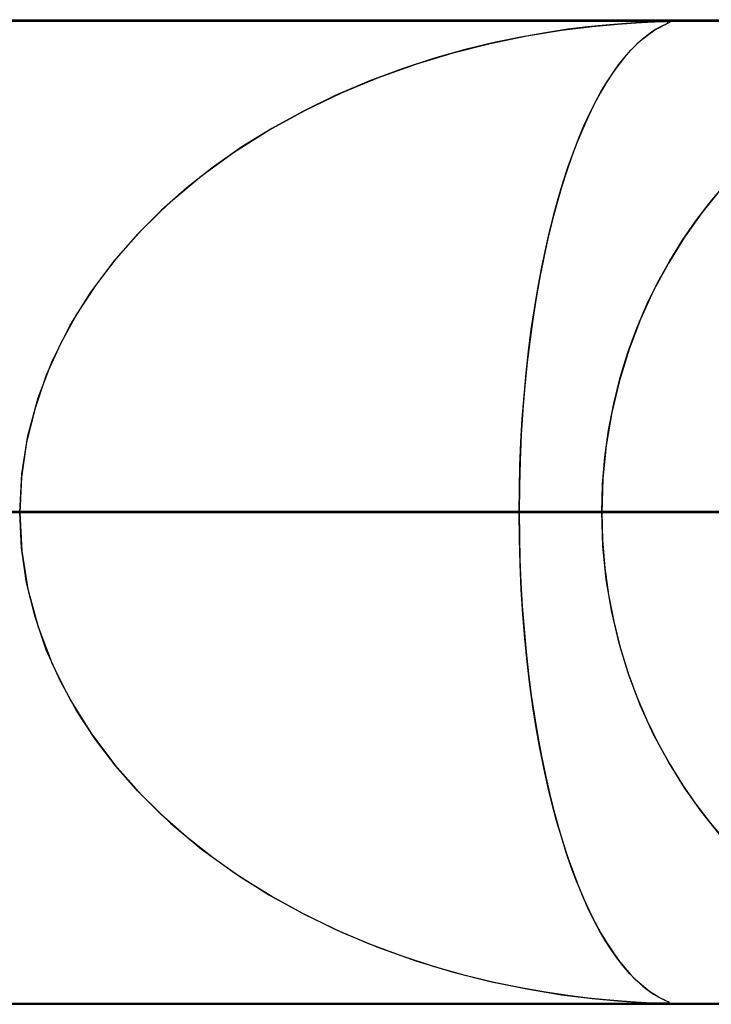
# Model space of a CAD drawing. Header units: millimetres. Extents: x -635 to 635, y -772 to 772.
# Tile 8 of 44: x -233.45 to -226.42, y 761.49 to 771.5. Entities that reach past the tile are written whole.
import ezdxf

# ---------------------------------------------------------------- set-up
doc = ezdxf.new("R2010")
doc.units = ezdxf.units.MM
doc.layers.add('HIDDEN', color=7, linetype='Continuous')
doc.layers.add('THICK', color=7, linetype='Continuous')

msp = doc.modelspace()

# ---------------------------------------------------------------- linework, layer by layer
at = {"layer": 'HIDDEN'}
for p, q in [((-551.5, 771.49), (0, 771.49)), ((-280.736, 771.49), (0, 771.49)), ((-280.736, 771.49), (0, 771.49)), ((0, 771.48), (-268.845, 771.48)), ((-227.083, 771.475), (-227.192, 771.469)), ((-227.186, 771.469), (-227.069, 771.475)), ((-227, 771.478), (-227.083, 771.475)), ((-227.069, 771.475), (-226.994, 771.478)), ((-226.94, 771.48), (-227, 771.478)), ((-226.994, 771.478), (-226.938, 771.48)), ((-226.897, 771.48), (-226.94, 771.48)), ((-226.938, 771.48), (-226.897, 771.48)), ((-226.897, 771.48), (-226.895, 771.48)), ((-226.868, 771.48), (-226.897, 771.48)), ((-226.895, 771.48), (-226.893, 771.48)), ((-226.893, 771.48), (-226.891, 771.48)), ((-226.891, 771.48), (-226.889, 771.48)), ((-226.889, 771.48), (-226.887, 771.48)), ((-226.887, 771.48), (-226.885, 771.48)), ((-226.876, 771.48), (-226.856, 771.479)), ((-226.851, 771.478), (-226.868, 771.48)), ((-226.856, 771.479), (-226.846, 771.476)), ((-226.846, 771.473), (-226.855, 771.467)), ((-226.844, 771.475), (-226.851, 771.478)), ((-226.848, 771.471), (-226.844, 771.475)), ((-226.846, 771.476), (-226.846, 771.473)), ((-228.298, 771.335), (-227.944, 771.392)), ((-227.88, 771.402), (-228.105, 771.368)), ((-227.944, 771.392), (-227.632, 771.432)), ((-227.677, 771.427), (-227.88, 771.402)), ((-227.493, 771.446), (-227.677, 771.427)), ((-227.632, 771.432), (-227.372, 771.456)), ((-227.33, 771.459), (-227.493, 771.446)), ((-227.372, 771.456), (-227.186, 771.469)), ((-227.192, 771.469), (-227.33, 771.459)), ((-227.027, 771.373), (-227.074, 771.339)), ((-227.06, 771.35), (-227.007, 771.386)), ((-226.986, 771.399), (-227.027, 771.373)), ((-227.007, 771.386), (-226.96, 771.414)), ((-226.949, 771.42), (-226.986, 771.399)), ((-226.96, 771.414), (-226.919, 771.436)), ((-226.918, 771.437), (-226.949, 771.42)), ((-226.919, 771.436), (-226.886, 771.452)), ((-226.892, 771.449), (-226.918, 771.437)), ((-226.871, 771.459), (-226.892, 771.449)), ((-226.886, 771.452), (-226.862, 771.463)), ((-226.855, 771.467), (-226.871, 771.459)), ((-226.862, 771.463), (-226.848, 771.471)), ((-228.669, 771.258), (-228.298, 771.335)), ((-228.356, 771.324), (-228.63, 771.267)), ((-228.105, 771.368), (-228.356, 771.324)), ((-227.124, 771.299), (-227.179, 771.25)), ((-227.178, 771.251), (-227.117, 771.305)), ((-227.074, 771.339), (-227.124, 771.299)), ((-227.117, 771.305), (-227.06, 771.35)), ((-228.924, 771.196), (-229.236, 771.108)), ((-229.046, 771.163), (-228.669, 771.258)), ((-228.63, 771.267), (-228.924, 771.196)), ((-227.301, 771.119), (-227.24, 771.189)), ((-227.236, 771.192), (-227.297, 771.125)), ((-227.24, 771.189), (-227.178, 771.251)), ((-227.179, 771.25), (-227.236, 771.192)), ((-229.236, 771.108), (-229.564, 771.001)), ((-229.426, 771.048), (-229.046, 771.163)), ((-227.363, 771.042), (-227.301, 771.119)), ((-227.297, 771.125), (-227.36, 771.046)), ((-229.564, 771.001), (-229.903, 770.875)), ((-229.805, 770.913), (-229.426, 771.048)), ((-227.36, 771.046), (-227.424, 770.957)), ((-227.423, 770.958), (-227.363, 771.042)), ((-229.903, 770.875), (-230.245, 770.729)), ((-230.183, 770.756), (-229.805, 770.913)), ((-227.424, 770.957), (-227.488, 770.859)), ((-227.484, 770.865), (-227.423, 770.958)), ((-227.488, 770.859), (-227.55, 770.753)), ((-227.543, 770.766), (-227.484, 770.865)), ((-230.245, 770.729), (-230.574, 770.568)), ((-230.555, 770.578), (-230.183, 770.756)), ((-227.55, 770.753), (-227.611, 770.64)), ((-227.601, 770.658), (-227.543, 770.766)), ((-230.919, 770.377), (-230.555, 770.578)), ((-227.611, 770.64), (-227.67, 770.519)), ((-227.659, 770.543), (-227.601, 770.658)), ((-230.574, 770.568), (-230.891, 770.394)), ((-227.67, 770.519), (-227.728, 770.39)), ((-227.715, 770.421), (-227.659, 770.543)), ((-231.27, 770.155), (-230.919, 770.377)), ((-230.891, 770.394), (-231.194, 770.206)), ((-227.728, 770.39), (-227.784, 770.255)), ((-227.77, 770.29), (-227.715, 770.421)), ((-227.823, 770.152), (-227.77, 770.29)), ((-231.194, 770.206), (-231.482, 770.005)), ((-227.784, 770.255), (-227.838, 770.112)), ((-231.605, 769.912), (-231.27, 770.155)), ((-227.838, 770.112), (-227.89, 769.962)), ((-227.875, 770.007), (-227.823, 770.152)), ((-231.482, 770.005), (-231.755, 769.791)), ((-227.926, 769.853), (-227.875, 770.007)), ((-231.921, 769.647), (-231.605, 769.912)), ((-227.89, 769.962), (-227.94, 769.806)), ((-231.755, 769.791), (-232.012, 769.564)), ((-227.94, 769.806), (-227.988, 769.642)), ((-227.974, 769.691), (-227.926, 769.853)), ((-226.326, 769.773), (-226.517, 769.537)), ((-226.433, 769.644), (-226.284, 769.822)), ((-228.021, 769.521), (-227.974, 769.691)), ((-232.216, 769.361), (-231.921, 769.647)), ((-227.988, 769.642), (-228.034, 769.47)), ((-226.577, 769.456), (-226.433, 769.644)), ((-232.012, 769.564), (-232.252, 769.324)), ((-228.034, 769.47), (-228.079, 769.289)), ((-228.066, 769.344), (-228.021, 769.521)), ((-226.517, 769.537), (-226.694, 769.288)), ((-226.714, 769.258), (-226.577, 769.456)), ((-232.487, 769.056), (-232.216, 769.361)), ((-232.252, 769.324), (-232.477, 769.069)), ((-228.079, 769.289), (-228.121, 769.1)), ((-228.108, 769.159), (-228.066, 769.344)), ((-226.694, 769.288), (-226.857, 769.025)), ((-226.843, 769.05), (-226.714, 769.258)), ((-232.477, 769.069), (-232.685, 768.797)), ((-228.121, 769.1), (-228.16, 768.901)), ((-228.148, 768.967), (-228.108, 769.159)), ((-232.731, 768.731), (-232.487, 769.056)), ((-226.857, 769.025), (-227.007, 768.747)), ((-226.963, 768.832), (-226.843, 769.05)), ((-228.16, 768.901), (-228.198, 768.694)), ((-228.185, 768.767), (-228.148, 768.967)), ((-232.685, 768.797), (-232.874, 768.509)), ((-227.075, 768.603), (-226.963, 768.832)), ((-232.944, 768.387), (-232.731, 768.731)), ((-228.198, 768.694), (-228.232, 768.477)), ((-228.219, 768.561), (-228.185, 768.767)), ((-227.007, 768.747), (-227.14, 768.455)), ((-227.177, 768.365), (-227.075, 768.603)), ((-232.874, 768.509), (-233.041, 768.205)), ((-228.232, 768.477), (-228.264, 768.252)), ((-228.251, 768.349), (-228.219, 768.561)), ((-233.124, 768.028), (-232.944, 768.387)), ((-227.14, 768.455), (-227.257, 768.149)), ((-228.279, 768.13), (-228.251, 768.349)), ((-227.268, 768.118), (-227.177, 768.365)), ((-233.041, 768.205), (-233.184, 767.886)), ((-228.264, 768.252), (-228.292, 768.019)), ((-228.304, 767.905), (-228.279, 768.13)), ((-227.257, 768.149), (-227.355, 767.832)), ((-227.347, 767.862), (-227.268, 768.118)), ((-233.267, 767.654), (-233.124, 768.028)), ((-228.292, 768.019), (-228.316, 767.779)), ((-233.184, 767.886), (-233.299, 767.552)), ((-228.325, 767.676), (-228.304, 767.905)), ((-228.316, 767.779), (-228.337, 767.532)), ((-227.355, 767.832), (-227.433, 767.505)), ((-227.413, 767.597), (-227.347, 767.862)), ((-228.343, 767.442), (-228.325, 767.676)), ((-233.371, 767.271), (-233.267, 767.654)), ((-227.466, 767.328), (-227.413, 767.597)), ((-233.299, 767.552), (-233.385, 767.205)), ((-228.337, 767.532), (-228.353, 767.279)), ((-227.433, 767.505), (-227.489, 767.171)), ((-228.357, 767.205), (-228.343, 767.442)), ((-233.434, 766.882), (-233.371, 767.271)), ((-228.353, 767.279), (-228.365, 767.019)), ((-227.504, 767.053), (-227.466, 767.328)), ((-233.385, 767.205), (-233.437, 766.85)), ((-228.366, 766.968), (-228.357, 767.205)), ((-227.489, 767.171), (-227.524, 766.832)), ((-228.365, 767.019), (-228.372, 766.756)), ((-228.372, 766.729), (-228.366, 766.968)), ((-227.527, 766.773), (-227.504, 767.053)), ((-233.455, 766.49), (-233.434, 766.882)), ((-233.437, 766.85), (-233.455, 766.49)), ((-227.524, 766.832), (-227.535, 766.49)), ((-227.535, 766.49), (-227.527, 766.773)), ((-228.372, 766.756), (-228.374, 766.49)), ((-228.374, 766.49), (-228.372, 766.729)), ((-228.374, 766.49), (-440.182, 766.49)), ((-440.182, 766.49), (-228.374, 766.49)), ((-422.335, 766.49), (-219.29, 766.49)), ((-219.29, 766.49), (-422.335, 766.49)), ((-214.209, 766.49), (-412.355, 766.49)), ((-412.355, 766.49), (-214.209, 766.49)), ((-394.508, 766.49), (-205.125, 766.49)), ((-205.125, 766.49), (-394.508, 766.49)), ((-200.044, 766.49), (-384.527, 766.49)), ((-384.527, 766.49), (-200.044, 766.49)), ((-366.681, 766.49), (-190.959, 766.49)), ((-190.959, 766.49), (-366.681, 766.49)), ((-185.879, 766.49), (-356.7, 766.49)), ((-356.7, 766.49), (-185.879, 766.49)), ((-338.853, 766.49), (-176.794, 766.49)), ((-176.794, 766.49), (-338.853, 766.49)), ((-171.713, 766.49), (-328.872, 766.49)), ((-328.872, 766.49), (-171.713, 766.49)), ((-311.025, 766.49), (-162.628, 766.49)), ((-162.628, 766.49), (-311.025, 766.49)), ((-157.547, 766.49), (-301.043, 766.49)), ((-301.043, 766.49), (-157.547, 766.49)), ((-283.196, 766.49), (-148.462, 766.49)), ((-148.462, 766.49), (-283.196, 766.49)), ((-143.381, 766.49), (-273.214, 766.49)), ((-273.214, 766.49), (-143.381, 766.49)), ((-267.342, 766.49), (0, 766.49)), ((0, 766.49), (-267.342, 766.49)), ((0, 766.49), (-262.261, 766.49)), ((-262.261, 766.49), (0, 766.49)), ((-255.366, 766.49), (-134.296, 766.49)), ((-134.296, 766.49), (-255.366, 766.49)), ((-253.177, 766.49), (0, 766.49)), ((0, 766.49), (-253.177, 766.49)), ((0, 766.49), (-248.097, 766.49)), ((-248.097, 766.49), (0, 766.49)), ((-129.214, 766.49), (-245.384, 766.49)), ((-245.384, 766.49), (-129.214, 766.49)), ((-245.384, 766.49), (-227.535, 766.49)), ((-227.535, 766.49), (-245.384, 766.49)), ((-239.012, 766.49), (0, 766.49)), ((0, 766.49), (-239.012, 766.49)), ((0, 766.49), (-233.932, 766.49)), ((-233.932, 766.49), (0, 766.49)), ((-233.932, 766.49), (-224.848, 766.49)), ((-224.848, 766.49), (-233.932, 766.49)), ((-233.455, 766.49), (-233.434, 766.098)), ((-233.437, 766.13), (-233.455, 766.49)), ((-228.372, 766.226), (-228.374, 766.49)), ((-228.374, 766.49), (-228.372, 766.251)), ((-219.29, 766.49), (-228.374, 766.49)), ((-228.374, 766.49), (-219.29, 766.49)), ((-227.535, 766.49), (-120.128, 766.49)), ((-227.524, 766.148), (-227.535, 766.49)), ((-227.535, 766.49), (-227.527, 766.207)), ((-120.128, 766.49), (-227.535, 766.49)), ((-228.372, 766.251), (-228.366, 766.012)), ((-228.365, 765.964), (-228.372, 766.226)), ((-227.527, 766.207), (-227.504, 765.927)), ((-233.385, 765.775), (-233.437, 766.13)), ((-233.434, 766.098), (-233.371, 765.709)), ((-227.489, 765.809), (-227.524, 766.148)), ((-228.366, 766.012), (-228.357, 765.775)), ((-228.353, 765.707), (-228.365, 765.964)), ((-227.504, 765.927), (-227.466, 765.652)), ((-233.299, 765.428), (-233.385, 765.775)), ((-228.357, 765.775), (-228.343, 765.538)), ((-227.433, 765.475), (-227.489, 765.809)), ((-233.371, 765.709), (-233.267, 765.326)), ((-228.337, 765.455), (-228.353, 765.707)), ((-227.466, 765.652), (-227.413, 765.383)), ((-228.343, 765.538), (-228.325, 765.304)), ((-227.355, 765.148), (-227.433, 765.475)), ((-233.184, 765.094), (-233.299, 765.428)), ((-228.317, 765.21), (-228.337, 765.455)), ((-227.413, 765.383), (-227.347, 765.118)), ((-233.267, 765.326), (-233.124, 764.952)), ((-228.325, 765.304), (-228.304, 765.075)), ((-228.293, 764.971), (-228.317, 765.21)), ((-233.041, 764.775), (-233.184, 765.094)), ((-228.304, 765.075), (-228.279, 764.85)), ((-227.257, 764.831), (-227.355, 765.148)), ((-227.347, 765.118), (-227.268, 764.862)), ((-228.265, 764.739), (-228.293, 764.971)), ((-233.124, 764.952), (-232.944, 764.593)), ((-232.874, 764.471), (-233.041, 764.775)), ((-228.279, 764.85), (-228.251, 764.631)), ((-227.268, 764.862), (-227.177, 764.615)), ((-227.14, 764.525), (-227.257, 764.831)), ((-228.234, 764.515), (-228.265, 764.739)), ((-232.944, 764.593), (-232.731, 764.249)), ((-228.251, 764.631), (-228.219, 764.419)), ((-227.177, 764.615), (-227.075, 764.377)), ((-232.685, 764.183), (-232.874, 764.471)), ((-228.2, 764.3), (-228.234, 764.515)), ((-227.007, 764.233), (-227.14, 764.525)), ((-228.219, 764.419), (-228.185, 764.213)), ((-227.075, 764.377), (-226.963, 764.148)), ((-228.163, 764.093), (-228.2, 764.3)), ((-232.731, 764.249), (-232.487, 763.924)), ((-232.477, 763.911), (-232.685, 764.183)), ((-228.185, 764.213), (-228.148, 764.013)), ((-226.857, 763.955), (-227.007, 764.233)), ((-228.124, 763.895), (-228.163, 764.093)), ((-226.963, 764.148), (-226.843, 763.93)), ((-228.148, 764.013), (-228.108, 763.821)), ((-232.487, 763.924), (-232.216, 763.619)), ((-232.252, 763.656), (-232.477, 763.911)), ((-228.082, 763.706), (-228.124, 763.895)), ((-226.694, 763.692), (-226.857, 763.955)), ((-226.843, 763.93), (-226.714, 763.722)), ((-228.108, 763.821), (-228.066, 763.636)), ((-228.038, 763.526), (-228.082, 763.706)), ((-226.714, 763.722), (-226.577, 763.524)), ((-226.517, 763.443), (-226.694, 763.692)), ((-232.012, 763.416), (-232.252, 763.656)), ((-232.216, 763.619), (-231.921, 763.333)), ((-228.066, 763.636), (-228.021, 763.459)), ((-227.993, 763.355), (-228.038, 763.526)), ((-226.577, 763.524), (-226.433, 763.336)), ((-231.755, 763.189), (-232.012, 763.416)), ((-228.021, 763.459), (-227.974, 763.289)), ((-226.326, 763.207), (-226.517, 763.443)), ((-231.921, 763.333), (-231.605, 763.068)), ((-227.945, 763.191), (-227.993, 763.355)), ((-227.974, 763.289), (-227.926, 763.127)), ((-226.433, 763.336), (-226.284, 763.158)), ((-231.482, 762.975), (-231.755, 763.189)), ((-227.896, 763.035), (-227.945, 763.191)), ((-231.605, 763.068), (-231.27, 762.825)), ((-227.926, 763.127), (-227.875, 762.973)), ((-231.194, 762.774), (-231.482, 762.975)), ((-227.844, 762.885), (-227.896, 763.035)), ((-227.875, 762.973), (-227.823, 762.828)), ((-227.791, 762.743), (-227.844, 762.885)), ((-231.27, 762.825), (-230.919, 762.603)), ((-230.891, 762.586), (-231.194, 762.774)), ((-227.823, 762.828), (-227.77, 762.69)), ((-227.735, 762.607), (-227.791, 762.743)), ((-227.77, 762.69), (-227.715, 762.559)), ((-230.919, 762.603), (-230.555, 762.402)), ((-230.574, 762.412), (-230.891, 762.586)), ((-227.678, 762.479), (-227.735, 762.607)), ((-227.715, 762.559), (-227.659, 762.437)), ((-227.62, 762.358), (-227.678, 762.479)), ((-230.245, 762.251), (-230.574, 762.412)), ((-230.555, 762.402), (-230.183, 762.224)), ((-227.659, 762.437), (-227.601, 762.322)), ((-227.56, 762.244), (-227.62, 762.358)), ((-227.601, 762.322), (-227.543, 762.214)), ((-229.903, 762.105), (-230.245, 762.251)), ((-230.183, 762.224), (-229.805, 762.067)), ((-227.498, 762.138), (-227.56, 762.244)), ((-227.543, 762.214), (-227.484, 762.115)), ((-229.564, 761.979), (-229.903, 762.105)), ((-229.805, 762.067), (-229.426, 761.932)), ((-227.435, 762.039), (-227.498, 762.138)), ((-227.484, 762.115), (-227.423, 762.022)), ((-229.236, 761.872), (-229.564, 761.979)), ((-227.371, 761.949), (-227.435, 762.039)), ((-227.423, 762.022), (-227.363, 761.938)), ((-229.426, 761.932), (-229.046, 761.817)), ((-228.924, 761.784), (-229.236, 761.872)), ((-227.308, 761.869), (-227.371, 761.949)), ((-227.363, 761.938), (-227.301, 761.861)), ((-227.247, 761.799), (-227.308, 761.869)), ((-229.046, 761.817), (-228.669, 761.722)), ((-228.63, 761.713), (-228.924, 761.784)), ((-227.301, 761.861), (-227.24, 761.791)), ((-227.19, 761.74), (-227.247, 761.799)), ((-227.24, 761.791), (-227.178, 761.729)), ((-228.669, 761.722), (-228.298, 761.646)), ((-228.356, 761.656), (-228.63, 761.713)), ((-227.135, 761.69), (-227.19, 761.74)), ((-227.178, 761.729), (-227.117, 761.675)), ((-227.084, 761.648), (-227.135, 761.69)), ((-227.117, 761.675), (-227.06, 761.63)), ((-228.105, 761.612), (-228.356, 761.656)), ((-228.298, 761.646), (-227.944, 761.588)), ((-227.88, 761.578), (-228.105, 761.612)), ((-227.944, 761.588), (-227.632, 761.548)), ((-227.677, 761.553), (-227.88, 761.578)), ((-227.037, 761.614), (-227.084, 761.648)), ((-227.06, 761.63), (-227.007, 761.594)), ((-226.995, 761.586), (-227.037, 761.614)), ((-227.007, 761.594), (-226.96, 761.566)), ((-226.957, 761.564), (-226.995, 761.586)), ((-226.96, 761.566), (-226.919, 761.544)), ((-226.924, 761.547), (-226.957, 761.564)), ((-551.5, 761.49), (0, 761.49)), ((-445.2, 761.5), (-226.897, 761.5)), ((-417.375, 761.5), (-212.733, 761.5)), ((-389.55, 761.5), (-198.569, 761.5)), ((-361.725, 761.5), (-184.405, 761.5)), ((-333.9, 761.5), (-170.241, 761.5)), ((-306.075, 761.5), (-156.077, 761.5)), ((-280.736, 761.49), (0, 761.49)), ((-280.736, 761.49), (0, 761.49)), ((-278.25, 761.5), (-141.913, 761.5)), ((-268.845, 761.5), (0, 761.5)), ((-250.425, 761.5), (-127.749, 761.5)), ((-227.493, 761.534), (-227.677, 761.553)), ((-227.632, 761.548), (-227.372, 761.524)), ((-227.33, 761.521), (-227.493, 761.534)), ((-227.372, 761.524), (-227.186, 761.511)), ((-227.192, 761.511), (-227.33, 761.521)), ((-227.083, 761.505), (-227.192, 761.511)), ((-227.186, 761.511), (-227.069, 761.505)), ((-227, 761.502), (-227.083, 761.505)), ((-227.069, 761.505), (-226.994, 761.502)), ((-226.94, 761.5), (-227, 761.502)), ((-226.994, 761.502), (-226.938, 761.5)), ((-226.897, 761.5), (-226.94, 761.5)), ((-226.938, 761.5), (-226.897, 761.5)), ((-226.898, 761.534), (-226.924, 761.547)), ((-226.919, 761.544), (-226.886, 761.528)), ((-226.876, 761.523), (-226.898, 761.534)), ((-226.897, 761.5), (-226.869, 761.5)), ((-226.868, 761.5), (-226.897, 761.5)), ((-226.886, 761.528), (-226.862, 761.517)), ((-226.858, 761.515), (-226.876, 761.523)), ((-226.869, 761.5), (-226.852, 761.502)), ((-226.851, 761.502), (-226.868, 761.5)), ((-226.862, 761.517), (-226.848, 761.509)), ((-226.847, 761.509), (-226.858, 761.515)), ((-226.852, 761.502), (-226.845, 761.505)), ((-226.844, 761.505), (-226.851, 761.502)), ((-226.848, 761.509), (-226.844, 761.505)), ((-226.845, 761.505), (-226.847, 761.509))]:
    msp.add_line(p, q, dxfattribs=at)
at = {"layer": 'THICK'}
for p, q in [((-606.5, 771.5), (0, 771.5)), ((0, 766.5), (-606.5, 766.5))]:
    msp.add_line(p, q, dxfattribs=at)

doc.saveas('drawing.dxf')
